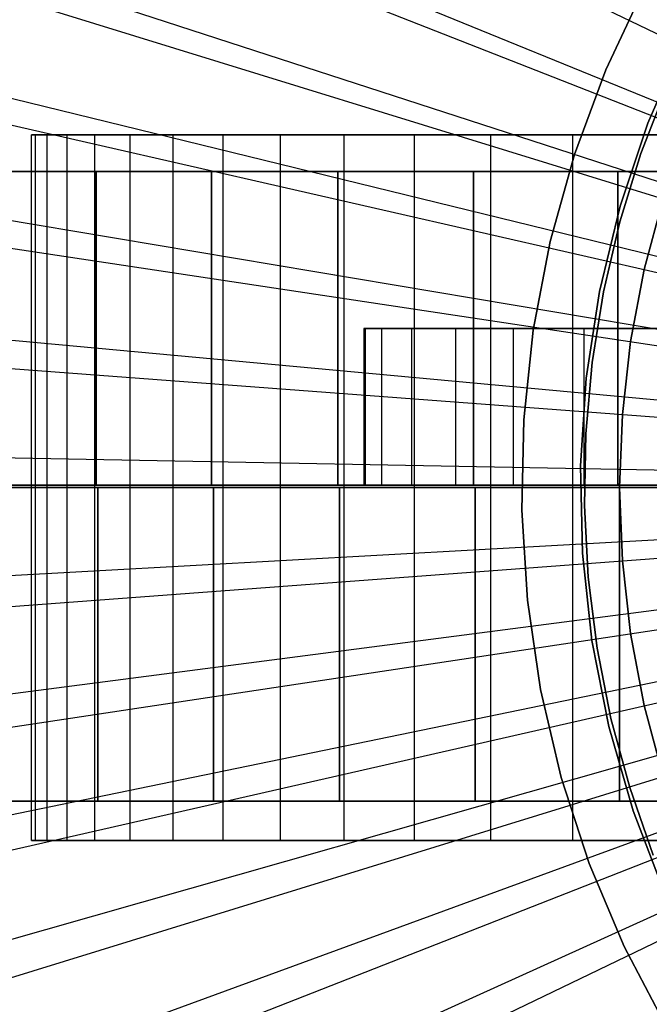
# Model space of a CAD drawing. Extents: x 0.1 to 20.1, y -10 to 10.
# Tile 6 of 127: x 6.1 to 7.7, y -1.3 to 1.2. Entities that reach past the tile are written whole.
import ezdxf

# ---------------------------------------------------------------- set-up
doc = ezdxf.new("R2010")
doc.units = 0
doc.header["$LTSCALE"] = 2.54
doc.layers.get('0').update_dxf_attribs({"linetype": 'CONTINUOUS'})

# ---------------------------------------------------------------- blocks, each defined once
blk = doc.blocks.new('DROPS_COLOR_E_STL')
at = {"color": 0}
for p, q in [((1.1783, 4.2965, 1.7), (9.3266, 0.3724, 14.6161)), ((1.1783, 4.2965, 1.7), (9.3266, 0.3724, 14.6161)), ((9.2669, 0.3406, 14.6961), (0.8436, 3.7841, 1.7)), ((9.2669, 0.3406, 14.6961), (0.8436, 3.7841, 1.7)), ((0.8822, 3.6177, 1.7), (9.301, 0.3136, 14.6161)), ((0.8822, 3.6177, 1.7), (9.301, 0.3136, 14.6161)), ((9.244, 0.2781, 14.6961), (0.5894, 3.0902, 1.7)), ((9.244, 0.2781, 14.6961), (0.5894, 3.0902, 1.7)), ((0.6376, 2.9188, 1.7), (9.2798, 0.253, 14.6161)), ((0.6376, 2.9188, 1.7), (9.2798, 0.253, 14.6161)), ((9.2258, 0.2141, 14.6961), (0.3872, 2.3794, 1.7)), ((9.2258, 0.2141, 14.6961), (0.3872, 2.3794, 1.7)), ((0.4459, 2.2035, 1.7), (9.2632, 0.191, 14.6161)), ((0.4459, 2.2035, 1.7), (9.2632, 0.191, 14.6161)), ((9.2124, 0.149, 14.6961), (0.238, 1.6555, 1.7)), ((9.2124, 0.149, 14.6961), (0.238, 1.6555, 1.7)), ((0.3083, 1.4759, 1.7), (9.2512, 0.1279, 14.6161)), ((0.3083, 1.4759, 1.7), (9.2512, 0.1279, 14.6161)), ((7.6629, 1.2741, 171.7), (7.5649, 1.0657, 171.7)), ((7.5649, 1.0657, 164.1), (7.6629, 1.2741, 164.1)), ((7.6629, 1.2741, 171.7), (7.5649, 1.0657, 171.7)), ((7.5649, 1.0657, 164.1), (7.6629, 1.2741, 164.1)), ((7.672, 0.93, 171.7), (7.761, 1.1353, 171.7)), ((7.761, 1.1353, 164.1), (7.672, 0.93, 164.1)), ((7.761, 1.1353, 164.1), (7.672, 0.93, 164.1)), ((7.672, 0.93, 171.7), (7.761, 1.1353, 171.7)), ((7.5649, 1.0657, 171.7), (7.4846, 0.8498, 171.7)), ((7.4846, 0.8498, 164.1), (7.5649, 1.0657, 164.1)), ((7.5649, 1.0657, 171.7), (7.4846, 0.8498, 171.7)), ((7.4846, 0.8498, 164.1), (7.5649, 1.0657, 164.1)), ((7.5649, 1.0657, 171.7), (7.5649, 1.0657, 164.1)), ((7.5649, 1.0657, 171.7), (7.5649, 1.0657, 164.1)), ((7.7205, 1.0227, 164.4), (7.6543, 0.8523, 164.4)), ((7.6543, 0.8523, 164.3), (7.7205, 1.0227, 164.3)), ((7.7205, 1.0227, 164.4), (7.6543, 0.8523, 164.4)), ((7.6543, 0.8523, 164.3), (7.7205, 1.0227, 164.3)), ((7.6011, 0.7179, 171.7), (7.672, 0.93, 171.7)), ((7.672, 0.93, 164.1), (7.6011, 0.7179, 164.1)), ((7.672, 0.93, 164.1), (7.6011, 0.7179, 164.1)), ((7.6011, 0.7179, 171.7), (7.672, 0.93, 171.7)), ((7.672, 0.93, 164.1), (7.672, 0.93, 171.7)), ((7.672, 0.93, 164.1), (7.672, 0.93, 171.7)), ((9.2038, 0.083, 14.6961), (0.1427, 0.9227, 1.7)), ((9.2038, 0.083, 14.6961), (0.1427, 0.9227, 1.7)), ((6.1, -0.9, 22.4923), (6.1, 0.9, 22.4923)), ((6.1, 0.9, 22.4923), (6.1102, 0.9, 22.2069)), ((6.1102, 0.9, 22.7777), (6.1, 0.9, 22.4923)), ((6.1, -0.9, 22.4923), (6.1, 0.9, 22.4923)), ((6.1, 0.9, 22.4923), (6.1102, 0.9, 22.2069)), ((6.1102, 0.9, 22.7777), (6.1, 0.9, 22.4923)), ((6.1102, -0.9, 22.2069), (6.1102, 0.9, 22.2069)), ((6.1102, 0.9, 22.2069), (6.1407, 0.9, 21.923)), ((6.1102, -0.9, 22.2069), (6.1102, 0.9, 22.2069)), ((6.1102, -0.9, 22.7777), (6.1102, 0.9, 22.7777)), ((6.1407, 0.9, 23.0616), (6.1102, 0.9, 22.7777)), ((6.1102, -0.9, 22.7777), (6.1102, 0.9, 22.7777)), ((6.1102, 0.9, 22.2069), (6.1407, 0.9, 21.923)), ((6.1407, 0.9, 23.0616), (6.1102, 0.9, 22.7777)), ((6.1407, -0.9, 21.923), (6.1407, 0.9, 21.923)), ((6.1407, 0.9, 21.923), (6.1914, 0.9, 21.642)), ((6.1407, -0.9, 21.923), (6.1407, 0.9, 21.923)), ((6.1407, -0.9, 23.0616), (6.1407, 0.9, 23.0616)), ((6.1914, 0.9, 23.3426), (6.1407, 0.9, 23.0616)), ((6.1407, -0.9, 23.0616), (6.1407, 0.9, 23.0616)), ((6.1407, 0.9, 21.923), (6.1914, 0.9, 21.642)), ((6.1914, 0.9, 23.3426), (6.1407, 0.9, 23.0616)), ((6.1914, -0.9, 21.642), (6.1914, 0.9, 21.642)), ((6.1914, 0.9, 21.642), (6.262, 0.9, 21.3654)), ((6.1914, -0.9, 21.642), (6.1914, 0.9, 21.642)), ((6.1914, -0.9, 23.3426), (6.1914, 0.9, 23.3426)), ((6.262, 0.9, 23.6192), (6.1914, 0.9, 23.3426)), ((6.1914, -0.9, 23.3426), (6.1914, 0.9, 23.3426)), ((6.1914, 0.9, 21.642), (6.262, 0.9, 21.3654)), ((6.262, 0.9, 23.6192), (6.1914, 0.9, 23.3426)), ((6.262, -0.9, 21.3654), (6.262, 0.9, 21.3654)), ((6.262, 0.9, 21.3654), (6.3522, 0.9, 21.0944)), ((6.262, -0.9, 21.3654), (6.262, 0.9, 21.3654)), ((6.262, -0.9, 23.6192), (6.262, 0.9, 23.6192)), ((6.3522, 0.9, 23.8902), (6.262, 0.9, 23.6192)), ((6.262, -0.9, 23.6192), (6.262, 0.9, 23.6192)), ((6.262, 0.9, 21.3654), (6.3522, 0.9, 21.0944)), ((6.3522, 0.9, 23.8902), (6.262, 0.9, 23.6192)), ((6.3522, -0.9, 21.0944), (6.3522, 0.9, 21.0944)), ((6.3522, 0.9, 21.0944), (6.4615, 0.9, 20.8306)), ((6.3522, -0.9, 21.0944), (6.3522, 0.9, 21.0944)), ((6.3522, -0.9, 23.8902), (6.3522, 0.9, 23.8902)), ((6.4615, 0.9, 24.154), (6.3522, 0.9, 23.8902)), ((6.3522, -0.9, 23.8902), (6.3522, 0.9, 23.8902)), ((6.3522, 0.9, 21.0944), (6.4615, 0.9, 20.8306)), ((6.4615, 0.9, 24.154), (6.3522, 0.9, 23.8902)), ((6.4615, -0.9, 20.8306), (6.4615, 0.9, 20.8306)), ((6.4615, 0.9, 20.8306), (6.5893, 0.9, 20.5753)), ((6.4615, -0.9, 20.8306), (6.4615, 0.9, 20.8306)), ((6.4615, -0.9, 24.154), (6.4615, 0.9, 24.154)), ((6.5893, 0.9, 24.4093), (6.4615, 0.9, 24.154)), ((6.4615, -0.9, 24.154), (6.4615, 0.9, 24.154)), ((6.4615, 0.9, 20.8306), (6.5893, 0.9, 20.5753)), ((6.5893, 0.9, 24.4093), (6.4615, 0.9, 24.154)), ((6.5893, -0.9, 20.5753), (6.5893, 0.9, 20.5753)), ((6.5893, 0.9, 20.5753), (6.735, 0.9, 20.3297)), ((6.5893, -0.9, 20.5753), (6.5893, 0.9, 20.5753)), ((6.5893, -0.9, 24.4093), (6.5893, 0.9, 24.4093)), ((6.735, 0.9, 24.6549), (6.5893, 0.9, 24.4093)), ((6.5893, -0.9, 24.4093), (6.5893, 0.9, 24.4093)), ((6.5893, 0.9, 20.5753), (6.735, 0.9, 20.3297)), ((6.735, 0.9, 24.6549), (6.5893, 0.9, 24.4093)), ((6.735, -0.9, 20.3297), (6.735, 0.9, 20.3297)), ((6.735, 0.9, 20.3297), (6.8978, 0.9, 20.0952)), ((6.735, -0.9, 20.3297), (6.735, 0.9, 20.3297)), ((6.735, -0.9, 24.6549), (6.735, 0.9, 24.6549)), ((6.8978, 0.9, 24.8894), (6.735, 0.9, 24.6549)), ((6.735, -0.9, 24.6549), (6.735, 0.9, 24.6549)), ((6.735, 0.9, 20.3297), (6.8978, 0.9, 20.0952)), ((6.8978, 0.9, 24.8894), (6.735, 0.9, 24.6549)), ((6.8978, -0.9, 20.0952), (6.8978, 0.9, 20.0952)), ((6.8978, 0.9, 20.0952), (7.077, 0.9, 19.8729)), ((6.8978, -0.9, 20.0952), (6.8978, 0.9, 20.0952)), ((6.8978, -0.9, 24.8894), (6.8978, 0.9, 24.8894)), ((7.077, 0.9, 25.1117), (6.8978, 0.9, 24.8894)), ((6.8978, -0.9, 24.8894), (6.8978, 0.9, 24.8894)), ((6.8978, 0.9, 20.0952), (7.077, 0.9, 19.8729)), ((7.077, 0.9, 25.1117), (6.8978, 0.9, 24.8894)), ((7.077, -0.9, 19.8729), (7.077, 0.9, 19.8729)), ((7.077, 0.9, 19.8729), (7.2716, 0.9, 19.6639)), ((7.077, -0.9, 19.8729), (7.077, 0.9, 19.8729)), ((7.077, -0.9, 25.1117), (7.077, 0.9, 25.1117)), ((7.2716, 0.9, 25.3207), (7.077, 0.9, 25.1117)), ((7.077, -0.9, 25.1117), (7.077, 0.9, 25.1117)), ((7.077, 0.9, 19.8729), (7.2716, 0.9, 19.6639)), ((7.2716, 0.9, 25.3207), (7.077, 0.9, 25.1117)), ((7.2716, -0.9, 19.6639), (7.2716, 0.9, 19.6639)), ((7.2716, 0.9, 19.6639), (7.4806, 0.9, 19.4693)), ((7.2716, -0.9, 19.6639), (7.2716, 0.9, 19.6639)), ((7.2716, -0.9, 25.3207), (7.2716, 0.9, 25.3207)), ((7.4806, 0.9, 25.5153), (7.2716, 0.9, 25.3207)), ((7.2716, -0.9, 25.3207), (7.2716, 0.9, 25.3207)), ((7.2716, 0.9, 19.6639), (7.4806, 0.9, 19.4693)), ((7.4806, 0.9, 25.5153), (7.2716, 0.9, 25.3207)), ((7.4806, -0.9, 19.4693), (7.4806, 0.9, 19.4693)), ((7.4806, 0.9, 19.4693), (7.7029, 0.9, 19.2901)), ((7.4806, -0.9, 19.4693), (7.4806, 0.9, 19.4693)), ((7.4806, -0.9, 25.5153), (7.4806, 0.9, 25.5153)), ((7.7029, 0.9, 25.6945), (7.4806, 0.9, 25.5153)), ((7.4806, -0.9, 25.5153), (7.4806, 0.9, 25.5153)), ((7.4806, 0.9, 19.4693), (7.7029, 0.9, 19.2901)), ((7.7029, 0.9, 25.6945), (7.4806, 0.9, 25.5153)), ((7.4846, 0.8498, 171.7), (7.4227, 0.628, 171.7)), ((7.4227, 0.628, 164.1), (7.4846, 0.8498, 164.1)), ((7.4846, 0.8498, 171.7), (7.4227, 0.628, 171.7)), ((7.4227, 0.628, 164.1), (7.4846, 0.8498, 164.1)), ((7.4846, 0.8498, 171.7), (7.4846, 0.8498, 164.1)), ((7.4846, 0.8498, 171.7), (7.4846, 0.8498, 164.1)), ((7.6543, 0.8523, 164.4), (7.6002, 0.6777, 164.4)), ((7.6002, 0.6777, 164.3), (7.6543, 0.8523, 164.3)), ((7.6543, 0.8523, 164.4), (7.6002, 0.6777, 164.4)), ((7.6002, 0.6777, 164.3), (7.6543, 0.8523, 164.3)), ((7.6543, 0.8523, 164.4), (7.6543, 0.8523, 164.3)), ((7.6543, 0.8523, 164.4), (7.6543, 0.8523, 164.3)), ((5.9994, 0.8062, 31.7009), (6.265, 0.8062, 31.3548)), ((6.265, 0.8062, 47.7827), (5.9994, 0.8062, 47.4367)), ((5.9994, 0.8062, 31.7009), (6.265, 0.8062, 31.3548)), ((6.265, 0.8062, 47.7827), (5.9994, 0.8062, 47.4367)), ((6.265, 0.0062, 31.3548), (6.265, 0.8062, 31.3548)), ((6.265, 0.8062, 31.3548), (6.5597, 0.8062, 31.0332)), ((6.265, 0.0062, 31.3548), (6.265, 0.8062, 31.3548)), ((6.5597, 0.8062, 48.1043), (6.265, 0.8062, 47.7827)), ((6.265, 0.8062, 47.7827), (6.265, 0.0062, 47.7827)), ((6.265, 0.8062, 47.7827), (6.265, 0.0062, 47.7827)), ((6.265, 0.8062, 31.3548), (6.5597, 0.8062, 31.0332)), ((6.5597, 0.8062, 48.1043), (6.265, 0.8062, 47.7827)), ((6.5597, 0.0062, 31.0332), (6.5597, 0.8062, 31.0332)), ((6.5597, 0.8062, 31.0332), (6.8813, 0.8062, 30.7386)), ((6.5597, 0.0062, 31.0332), (6.5597, 0.8062, 31.0332)), ((6.8813, 0.8062, 48.399), (6.5597, 0.8062, 48.1043)), ((6.5597, 0.8062, 48.1043), (6.5597, 0.0062, 48.1043)), ((6.5597, 0.8062, 48.1043), (6.5597, 0.0062, 48.1043)), ((6.5597, 0.8062, 31.0332), (6.8813, 0.8062, 30.7386)), ((6.8813, 0.8062, 48.399), (6.5597, 0.8062, 48.1043)), ((6.8813, 0.0062, 30.7386), (6.8813, 0.8062, 30.7386)), ((6.8813, 0.8062, 30.7386), (7.2273, 0.8062, 30.473)), ((6.8813, 0.0062, 30.7386), (6.8813, 0.8062, 30.7386)), ((7.2273, 0.8062, 48.6645), (6.8813, 0.8062, 48.399)), ((6.8813, 0.8062, 48.399), (6.8813, 0.0062, 48.399)), ((6.8813, 0.8062, 48.399), (6.8813, 0.0062, 48.399)), ((6.8813, 0.8062, 30.7386), (7.2273, 0.8062, 30.473)), ((7.2273, 0.8062, 48.6645), (6.8813, 0.8062, 48.399)), ((7.2273, 0.0062, 30.473), (7.2273, 0.8062, 30.473)), ((7.2273, 0.8062, 30.473), (7.5952, 0.8062, 30.2387)), ((7.2273, 0.0062, 30.473), (7.2273, 0.8062, 30.473)), ((7.5952, 0.8062, 48.8989), (7.2273, 0.8062, 48.6645)), ((7.2273, 0.8062, 48.6645), (7.2273, 0.0062, 48.6645)), ((7.2273, 0.8062, 48.6645), (7.2273, 0.0062, 48.6645)), ((7.2273, 0.8062, 30.473), (7.5952, 0.8062, 30.2387)), ((7.5952, 0.8062, 48.8989), (7.2273, 0.8062, 48.6645)), ((7.5952, 0.0062, 30.2387), (7.5952, 0.8062, 30.2387)), ((7.5952, 0.8062, 30.2387), (7.9821, 0.8062, 30.0372)), ((7.5952, 0.0062, 30.2387), (7.5952, 0.8062, 30.2387)), ((7.9821, 0.8062, 49.1003), (7.5952, 0.8062, 48.8989)), ((7.5952, 0.8062, 48.8989), (7.5952, 0.0062, 48.8989)), ((7.5952, 0.8062, 48.8989), (7.5952, 0.0062, 48.8989)), ((7.5952, 0.8062, 30.2387), (7.9821, 0.8062, 30.0372)), ((7.9821, 0.8062, 49.1003), (7.5952, 0.8062, 48.8989)), ((0.2254, 0.74, 1.7), (9.244, 0.0641, 14.6161)), ((0.2254, 0.74, 1.7), (9.244, 0.0641, 14.6161)), ((7.7111, 0.7369, 6.6383), (7.6627, 0.5563, 6.6383)), ((7.6627, 0.5563, 6.7413), (7.7111, 0.7369, 6.7413)), ((7.7111, 0.7369, 6.6383), (7.6627, 0.5563, 6.6383)), ((7.6627, 0.5563, 6.7413), (7.7111, 0.7369, 6.7413)), ((7.5486, 0.5004, 171.7), (7.6011, 0.7179, 171.7)), ((7.6011, 0.7179, 164.1), (7.5486, 0.5004, 164.1)), ((7.6011, 0.7179, 164.1), (7.5486, 0.5004, 164.1)), ((7.5486, 0.5004, 171.7), (7.6011, 0.7179, 171.7)), ((7.6011, 0.7179, 164.1), (7.6011, 0.7179, 171.7)), ((7.6011, 0.7179, 164.1), (7.6011, 0.7179, 171.7)), ((7.6002, 0.6777, 164.4), (7.5587, 0.4997, 164.4)), ((7.5587, 0.4997, 164.3), (7.6002, 0.6777, 164.3)), ((7.6002, 0.6777, 164.4), (7.5587, 0.4997, 164.4)), ((7.5587, 0.4997, 164.3), (7.6002, 0.6777, 164.3)), ((7.6002, 0.6777, 164.4), (7.6002, 0.6777, 164.3)), ((7.6002, 0.6777, 164.4), (7.6002, 0.6777, 164.3)), ((7.4227, 0.628, 171.7), (7.3795, 0.4017, 171.7)), ((7.3795, 0.4017, 164.1), (7.4227, 0.628, 164.1)), ((7.4227, 0.628, 171.7), (7.3795, 0.4017, 171.7)), ((7.3795, 0.4017, 164.1), (7.4227, 0.628, 164.1)), ((7.4227, 0.628, 171.7), (7.4227, 0.628, 164.1)), ((7.4227, 0.628, 171.7), (7.4227, 0.628, 164.1)), ((7.6627, 0.5563, 6.6383), (7.6279, 0.3726, 6.6383)), ((7.6279, 0.3726, 6.7413), (7.6627, 0.5563, 6.7413)), ((7.6627, 0.5563, 6.6383), (7.6279, 0.3726, 6.6383)), ((7.6279, 0.3726, 6.7413), (7.6627, 0.5563, 6.7413)), ((7.6627, 0.5563, 6.6383), (7.6627, 0.5563, 6.7413)), ((7.6627, 0.5563, 6.6383), (7.6627, 0.5563, 6.7413)), ((7.515, 0.2792, 171.7), (7.5486, 0.5004, 171.7)), ((7.5486, 0.5004, 164.1), (7.515, 0.2792, 164.1)), ((7.5486, 0.5004, 164.1), (7.515, 0.2792, 164.1)), ((7.515, 0.2792, 171.7), (7.5486, 0.5004, 171.7)), ((7.5587, 0.4997, 164.4), (7.5297, 0.3192, 164.4)), ((7.5297, 0.3192, 164.3), (7.5587, 0.4997, 164.3)), ((7.5587, 0.4997, 164.4), (7.5297, 0.3192, 164.4)), ((7.5297, 0.3192, 164.3), (7.5587, 0.4997, 164.3)), ((7.5486, 0.5004, 164.1), (7.5486, 0.5004, 171.7)), ((7.5486, 0.5004, 164.1), (7.5486, 0.5004, 171.7)), ((7.5587, 0.4997, 164.4), (7.5587, 0.4997, 164.3)), ((7.5587, 0.4997, 164.4), (7.5587, 0.4997, 164.3)), ((6.9522, 0.4062, 43.5556), (6.9474, 0.4062, 43.1388)), ((6.9474, 0.4062, 43.1388), (6.9474, 0.4062, 35.9988)), ((6.9474, 0.4062, 35.9988), (6.9522, 0.4062, 35.582)), ((6.9474, 0.4062, 35.9988), (6.9474, 0.0062, 35.9988)), ((6.9474, 0.4062, 35.9988), (6.9522, 0.4062, 35.582)), ((6.9474, 0.4062, 43.1388), (6.9474, 0.4062, 35.9988)), ((6.9474, 0.4062, 43.1388), (6.9474, 0.0062, 43.1388)), ((6.9474, 0.4062, 35.9988), (6.9474, 0.0062, 35.9988)), ((6.9474, 0.4062, 43.1388), (6.9474, 0.0062, 43.1388)), ((6.9522, 0.4062, 43.5556), (6.9474, 0.4062, 43.1388)), ((6.9522, 0.4062, 35.582), (6.9933, 0.4062, 35.1671)), ((6.9933, 0.4062, 43.9704), (6.9522, 0.4062, 43.5556)), ((6.9522, 0.0062, 35.582), (6.9522, 0.4062, 35.582)), ((6.9522, 0.0062, 35.582), (6.9522, 0.4062, 35.582)), ((6.9522, 0.4062, 35.582), (6.9933, 0.4062, 35.1671)), ((6.9522, 0.0062, 43.5556), (6.9522, 0.4062, 43.5556)), ((6.9933, 0.4062, 43.9704), (6.9522, 0.4062, 43.5556)), ((6.9522, 0.0062, 43.5556), (6.9522, 0.4062, 43.5556)), ((6.9933, 0.4062, 35.1671), (7.0703, 0.4062, 34.7575)), ((7.0703, 0.4062, 44.3801), (6.9933, 0.4062, 43.9704)), ((6.9933, 0.0062, 35.1671), (6.9933, 0.4062, 35.1671)), ((6.9933, 0.0062, 35.1671), (6.9933, 0.4062, 35.1671)), ((6.9933, 0.4062, 35.1671), (7.0703, 0.4062, 34.7575)), ((6.9933, 0.0062, 43.9704), (6.9933, 0.4062, 43.9704)), ((7.0703, 0.4062, 44.3801), (6.9933, 0.4062, 43.9704)), ((6.9933, 0.0062, 43.9704), (6.9933, 0.4062, 43.9704)), ((7.0703, 0.4062, 34.7575), (7.1827, 0.4062, 34.3561)), ((7.1827, 0.4062, 44.7815), (7.0703, 0.4062, 44.3801)), ((7.0703, 0.0062, 34.7575), (7.0703, 0.4062, 34.7575)), ((7.0703, 0.0062, 34.7575), (7.0703, 0.4062, 34.7575)), ((7.0703, 0.4062, 34.7575), (7.1827, 0.4062, 34.3561)), ((7.0703, 0.0062, 44.3801), (7.0703, 0.4062, 44.3801)), ((7.1827, 0.4062, 44.7815), (7.0703, 0.4062, 44.3801)), ((7.0703, 0.0062, 44.3801), (7.0703, 0.4062, 44.3801)), ((7.1827, 0.4062, 34.3561), (7.3296, 0.4062, 33.966)), ((7.3296, 0.4062, 45.1716), (7.1827, 0.4062, 44.7815)), ((7.1827, 0.0062, 34.3561), (7.1827, 0.4062, 34.3561)), ((7.1827, 0.0062, 34.3561), (7.1827, 0.4062, 34.3561)), ((7.1827, 0.4062, 34.3561), (7.3296, 0.4062, 33.966)), ((7.1827, 0.0062, 44.7815), (7.1827, 0.4062, 44.7815)), ((7.3296, 0.4062, 45.1716), (7.1827, 0.4062, 44.7815)), ((7.1827, 0.0062, 44.7815), (7.1827, 0.4062, 44.7815)), ((7.3296, 0.4062, 33.966), (7.5099, 0.4062, 33.5902)), ((7.5099, 0.4062, 45.5474), (7.3296, 0.4062, 45.1716)), ((7.3296, 0.0062, 33.966), (7.3296, 0.4062, 33.966)), ((7.3296, 0.0062, 33.966), (7.3296, 0.4062, 33.966)), ((7.3296, 0.4062, 33.966), (7.5099, 0.4062, 33.5902)), ((7.3296, 0.0062, 45.1716), (7.3296, 0.4062, 45.1716)), ((7.5099, 0.4062, 45.5474), (7.3296, 0.4062, 45.1716)), ((7.3296, 0.0062, 45.1716), (7.3296, 0.4062, 45.1716)), ((7.5099, 0.4062, 33.5902), (7.7223, 0.4062, 33.2315)), ((7.7223, 0.4062, 45.9061), (7.5099, 0.4062, 45.5474)), ((7.5099, 0.0062, 33.5902), (7.5099, 0.4062, 33.5902)), ((7.5099, 0.0062, 33.5902), (7.5099, 0.4062, 33.5902)), ((7.5099, 0.4062, 33.5902), (7.7223, 0.4062, 33.2315)), ((7.5099, 0.0062, 45.5474), (7.5099, 0.4062, 45.5474)), ((7.7223, 0.4062, 45.9061), (7.5099, 0.4062, 45.5474)), ((7.5099, 0.0062, 45.5474), (7.5099, 0.4062, 45.5474)), ((7.3795, 0.4017, 171.7), (7.3554, 0.1727, 171.7)), ((7.3554, 0.1727, 164.1), (7.3795, 0.4017, 164.1)), ((7.3795, 0.4017, 171.7), (7.3554, 0.1727, 171.7)), ((7.3554, 0.1727, 164.1), (7.3795, 0.4017, 164.1)), ((7.3795, 0.4017, 171.7), (7.3795, 0.4017, 164.1)), ((7.3795, 0.4017, 171.7), (7.3795, 0.4017, 164.1)), ((7.6279, 0.3726, 6.6383), (7.607, 0.1868, 6.6383)), ((7.607, 0.1868, 6.7413), (7.6279, 0.3726, 6.7413)), ((7.6279, 0.3726, 6.6383), (7.607, 0.1868, 6.6383)), ((7.607, 0.1868, 6.7413), (7.6279, 0.3726, 6.7413)), ((7.6279, 0.3726, 6.6383), (7.6279, 0.3726, 6.7413)), ((7.6279, 0.3726, 6.6383), (7.6279, 0.3726, 6.7413)), ((7.5297, 0.3192, 164.4), (7.5136, 0.1371, 164.4)), ((7.5136, 0.1371, 164.3), (7.5297, 0.3192, 164.3)), ((7.5297, 0.3192, 164.4), (7.5136, 0.1371, 164.4)), ((7.5136, 0.1371, 164.3), (7.5297, 0.3192, 164.3)), ((7.5297, 0.3192, 164.4), (7.5297, 0.3192, 164.3)), ((7.5297, 0.3192, 164.4), (7.5297, 0.3192, 164.3)), ((7.5006, 0.0559, 171.7), (7.515, 0.2792, 171.7)), ((7.515, 0.2792, 164.1), (7.5006, 0.0559, 164.1)), ((7.515, 0.2792, 164.1), (7.5006, 0.0559, 164.1)), ((7.5006, 0.0559, 171.7), (7.515, 0.2792, 171.7)), ((7.515, 0.2792, 164.1), (7.515, 0.2792, 171.7)), ((7.515, 0.2792, 164.1), (7.515, 0.2792, 171.7)), ((9.2002, 0.0166, 14.6961), (0.1017, 0.1848, 1.7)), ((9.2002, 0.0166, 14.6961), (0.1017, 0.1848, 1.7)), ((7.607, 0.1868, 6.6383), (7.6, 0, 6.6383)), ((7.6, 0, 6.7413), (7.607, 0.1868, 6.7413)), ((7.607, 0.1868, 6.6383), (7.6, 0, 6.6383)), ((7.6, 0, 6.7413), (7.607, 0.1868, 6.7413)), ((7.607, 0.1868, 6.6383), (7.607, 0.1868, 6.7413)), ((7.607, 0.1868, 6.6383), (7.607, 0.1868, 6.7413)), ((7.3554, 0.1727, 171.7), (7.3506, -0.0576, 171.7)), ((7.3506, -0.0576, 164.1), (7.3554, 0.1727, 164.1)), ((7.3554, 0.1727, 171.7), (7.3506, -0.0576, 171.7)), ((7.3506, -0.0576, 164.1), (7.3554, 0.1727, 164.1)), ((7.3554, 0.1727, 171.7), (7.3554, 0.1727, 164.1)), ((7.3554, 0.1727, 171.7), (7.3554, 0.1727, 164.1)), ((7.5136, 0.1371, 164.4), (7.5104, -0.0457, 164.4)), ((7.5104, -0.0457, 164.3), (7.5136, 0.1371, 164.3)), ((7.5136, 0.1371, 164.4), (7.5104, -0.0457, 164.4)), ((7.5104, -0.0457, 164.3), (7.5136, 0.1371, 164.3)), ((7.5136, 0.1371, 164.4), (7.5136, 0.1371, 164.3)), ((7.5136, 0.1371, 164.4), (7.5136, 0.1371, 164.3)), ((7.5054, -0.1677, 171.7), (7.5006, 0.0559, 171.7)), ((7.5006, 0.0559, 164.1), (7.5054, -0.1677, 164.1)), ((7.5006, 0.0559, 164.1), (7.5054, -0.1677, 164.1)), ((7.5006, 0.0559, 164.1), (7.5006, 0.0559, 171.7)), ((7.5054, -0.1677, 171.7), (7.5006, 0.0559, 171.7)), ((7.5006, 0.0559, 164.1), (7.5006, 0.0559, 171.7)), ((6.265, 0.0062, 47.7827), (5.9994, 0.0062, 47.4367)), ((5.9994, 0.0062, 31.7009), (6.265, 0.0062, 31.3548)), ((5.9994, 0.0062, 31.7009), (6.265, 0.0062, 31.3548)), ((6.265, 0.0062, 47.7827), (5.9994, 0.0062, 47.4367)), ((6.2698, 0, 31.3542), (6.0042, 0, 31.7002)), ((6.0042, 0, 47.436), (6.2698, 0, 47.782)), ((6.2698, 0, 31.3542), (6.0042, 0, 31.7002)), ((6.0042, 0, 47.436), (6.2698, 0, 47.782)), ((6.5597, 0.0062, 48.1043), (6.265, 0.0062, 47.7827)), ((6.265, 0.0062, 31.3548), (6.5597, 0.0062, 31.0332)), ((6.265, 0.0062, 31.3548), (6.5597, 0.0062, 31.0332)), ((6.5597, 0.0062, 48.1043), (6.265, 0.0062, 47.7827)), ((6.5645, 0, 31.0326), (6.2698, 0, 31.3542)), ((6.2698, 0, 47.782), (6.5645, 0, 48.1036)), ((6.2698, -0.8, 31.3542), (6.2698, 0, 31.3542)), ((6.5645, 0, 31.0326), (6.2698, 0, 31.3542)), ((6.2698, -0.8, 31.3542), (6.2698, 0, 31.3542)), ((6.2698, 0, 47.782), (6.5645, 0, 48.1036)), ((6.2698, 0, 47.782), (6.2698, -0.8, 47.782)), ((6.2698, 0, 47.782), (6.2698, -0.8, 47.782)), ((6.8813, 0.0062, 48.399), (6.5597, 0.0062, 48.1043)), ((6.5597, 0.0062, 31.0332), (6.8813, 0.0062, 30.7386)), ((6.5597, 0.0062, 31.0332), (6.8813, 0.0062, 30.7386)), ((6.8813, 0.0062, 48.399), (6.5597, 0.0062, 48.1043)), ((6.8861, 0, 30.7379), (6.5645, 0, 31.0326)), ((6.5645, 0, 48.1036), (6.8861, 0, 48.3983)), ((6.5645, -0.8, 31.0326), (6.5645, 0, 31.0326)), ((6.8861, 0, 30.7379), (6.5645, 0, 31.0326)), ((6.5645, -0.8, 31.0326), (6.5645, 0, 31.0326)), ((6.5645, 0, 48.1036), (6.8861, 0, 48.3983)), ((6.5645, 0, 48.1036), (6.5645, -0.8, 48.1036)), ((6.5645, 0, 48.1036), (6.5645, -0.8, 48.1036)), ((7.2273, 0.0062, 48.6645), (6.8813, 0.0062, 48.399)), ((6.8813, 0.0062, 30.7386), (7.2273, 0.0062, 30.473)), ((6.8813, 0.0062, 30.7386), (7.2273, 0.0062, 30.473)), ((7.2273, 0.0062, 48.6645), (6.8813, 0.0062, 48.399)), ((7.2321, 0, 30.4723), (6.8861, 0, 30.7379)), ((6.8861, 0, 48.3983), (7.2321, 0, 48.6639)), ((6.8861, -0.8, 30.7379), (6.8861, 0, 30.7379)), ((7.2321, 0, 30.4723), (6.8861, 0, 30.7379)), ((6.8861, -0.8, 30.7379), (6.8861, 0, 30.7379)), ((6.8861, 0, 48.3983), (7.2321, 0, 48.6639)), ((6.8861, 0, 48.3983), (6.8861, -0.8, 48.3983)), ((6.8861, 0, 48.3983), (6.8861, -0.8, 48.3983)), ((6.9522, 0.0062, 35.582), (6.9474, 0.0062, 35.9988)), ((6.9474, 0.0062, 35.9988), (6.9474, 0.0062, 43.1388)), ((6.9474, 0.0062, 43.1388), (6.9522, 0.0062, 43.5556)), ((6.9522, 0.0062, 35.582), (6.9474, 0.0062, 35.9988)), ((6.9474, 0.0062, 35.9988), (6.9474, 0.0062, 43.1388)), ((6.9474, 0.0062, 43.1388), (6.9522, 0.0062, 43.5556)), ((6.9933, 0.0062, 35.1671), (6.9522, 0.0062, 35.582)), ((6.9522, 0.0062, 43.5556), (6.9933, 0.0062, 43.9704)), ((6.9933, 0.0062, 35.1671), (6.9522, 0.0062, 35.582)), ((6.9522, 0.0062, 43.5556), (6.9933, 0.0062, 43.9704)), ((7.0703, 0.0062, 34.7575), (6.9933, 0.0062, 35.1671)), ((6.9933, 0.0062, 43.9704), (7.0703, 0.0062, 44.3801)), ((7.0703, 0.0062, 34.7575), (6.9933, 0.0062, 35.1671)), ((6.9933, 0.0062, 43.9704), (7.0703, 0.0062, 44.3801)), ((7.1827, 0.0062, 34.3561), (7.0703, 0.0062, 34.7575)), ((7.0703, 0.0062, 44.3801), (7.1827, 0.0062, 44.7815)), ((7.1827, 0.0062, 34.3561), (7.0703, 0.0062, 34.7575)), ((7.0703, 0.0062, 44.3801), (7.1827, 0.0062, 44.7815)), ((7.3296, 0.0062, 33.966), (7.1827, 0.0062, 34.3561)), ((7.1827, 0.0062, 44.7815), (7.3296, 0.0062, 45.1716)), ((7.3296, 0.0062, 33.966), (7.1827, 0.0062, 34.3561)), ((7.1827, 0.0062, 44.7815), (7.3296, 0.0062, 45.1716)), ((7.5952, 0.0062, 48.8989), (7.2273, 0.0062, 48.6645)), ((7.2273, 0.0062, 30.473), (7.5952, 0.0062, 30.2387)), ((7.2273, 0.0062, 30.473), (7.5952, 0.0062, 30.2387)), ((7.5952, 0.0062, 48.8989), (7.2273, 0.0062, 48.6645)), ((7.6, 0, 30.238), (7.2321, 0, 30.4723)), ((7.2321, 0, 48.6639), (7.6, 0, 48.8982)), ((7.2321, -0.8, 30.4723), (7.2321, 0, 30.4723)), ((7.6, 0, 30.238), (7.2321, 0, 30.4723)), ((7.2321, -0.8, 30.4723), (7.2321, 0, 30.4723)), ((7.2321, 0, 48.6639), (7.6, 0, 48.8982)), ((7.2321, 0, 48.6639), (7.2321, -0.8, 48.6639)), ((7.2321, 0, 48.6639), (7.2321, -0.8, 48.6639)), ((7.5099, 0.0062, 33.5902), (7.3296, 0.0062, 33.966)), ((7.3296, 0.0062, 45.1716), (7.5099, 0.0062, 45.5474)), ((7.5099, 0.0062, 33.5902), (7.3296, 0.0062, 33.966)), ((7.3296, 0.0062, 45.1716), (7.5099, 0.0062, 45.5474)), ((7.7223, 0.0062, 33.2315), (7.5099, 0.0062, 33.5902)), ((7.5099, 0.0062, 45.5474), (7.7223, 0.0062, 45.9061)), ((7.7223, 0.0062, 33.2315), (7.5099, 0.0062, 33.5902)), ((7.5099, 0.0062, 45.5474), (7.7223, 0.0062, 45.9061)), ((7.9821, 0.0062, 49.1003), (7.5952, 0.0062, 48.8989)), ((7.5952, 0.0062, 30.2387), (7.9821, 0.0062, 30.0372)), ((7.5952, 0.0062, 30.2387), (7.9821, 0.0062, 30.0372)), ((7.9821, 0.0062, 49.1003), (7.5952, 0.0062, 48.8989)), ((7.9869, 0, 30.0366), (7.6, 0, 30.238)), ((7.6, 0, 48.8982), (7.9869, 0, 49.0996)), ((7.6, -0.8, 30.238), (7.6, 0, 30.238)), ((7.9869, 0, 30.0366), (7.6, 0, 30.238)), ((7.6, -0.8, 30.238), (7.6, 0, 30.238)), ((7.6, 0, 48.8982), (7.9869, 0, 49.0996)), ((7.6, 0, 48.8982), (7.6, -0.8, 48.8982)), ((7.6, 0, 48.8982), (7.6, -0.8, 48.8982)), ((7.607, -0.1868, 6.7413), (7.6, 0, 6.7413)), ((7.6, 0, 6.6383), (7.6, 0, 6.7413)), ((7.6, 0, 6.6383), (7.607, -0.1868, 6.6383)), ((7.6, 0, 6.6383), (7.6, 0, 6.7413)), ((7.6, 0, 6.6383), (7.607, -0.1868, 6.6383)), ((7.607, -0.1868, 6.7413), (7.6, 0, 6.7413)), ((0.1977, 0, 1.7), (9.2416, 0, 14.6161)), ((0.1977, 0, 1.7), (9.2416, 0, 14.6161)), ((9.2014, -0.0499, 14.6961), (0.1154, -0.5541, 1.7)), ((9.2014, -0.0499, 14.6961), (0.1154, -0.5541, 1.7)), ((7.5104, -0.0457, 164.4), (7.5201, -0.2283, 164.4)), ((7.5201, -0.2283, 164.3), (7.5104, -0.0457, 164.3)), ((7.5104, -0.0457, 164.4), (7.5201, -0.2283, 164.4)), ((7.5104, -0.0457, 164.4), (7.5104, -0.0457, 164.3)), ((7.5201, -0.2283, 164.3), (7.5104, -0.0457, 164.3)), ((7.5104, -0.0457, 164.4), (7.5104, -0.0457, 164.3)), ((0.2254, -0.74, 1.7), (9.244, -0.0641, 14.6161)), ((0.2254, -0.74, 1.7), (9.244, -0.0641, 14.6161)), ((7.3506, -0.0576, 171.7), (7.3651, -0.2875, 171.7)), ((7.3651, -0.2875, 164.1), (7.3506, -0.0576, 164.1)), ((7.3506, -0.0576, 171.7), (7.3651, -0.2875, 171.7)), ((7.3506, -0.0576, 171.7), (7.3506, -0.0576, 164.1)), ((7.3651, -0.2875, 164.1), (7.3506, -0.0576, 164.1)), ((7.3506, -0.0576, 171.7), (7.3506, -0.0576, 164.1)), ((9.2075, -0.1161, 14.6961), (0.1836, -1.29, 1.7)), ((9.2075, -0.1161, 14.6961), (0.1836, -1.29, 1.7)), ((0.3083, -1.4759, 1.7), (9.2512, -0.1279, 14.6161)), ((0.3083, -1.4759, 1.7), (9.2512, -0.1279, 14.6161)), ((7.5294, -0.3901, 171.7), (7.5054, -0.1677, 171.7)), ((7.5054, -0.1677, 164.1), (7.5294, -0.3901, 164.1)), ((7.5054, -0.1677, 164.1), (7.5294, -0.3901, 164.1)), ((7.5054, -0.1677, 164.1), (7.5054, -0.1677, 171.7)), ((7.5294, -0.3901, 171.7), (7.5054, -0.1677, 171.7)), ((7.5054, -0.1677, 164.1), (7.5054, -0.1677, 171.7)), ((9.2185, -0.1817, 14.6961), (0.3059, -2.0188, 1.7)), ((9.2185, -0.1817, 14.6961), (0.3059, -2.0188, 1.7)), ((0.4459, -2.2035, 1.7), (9.2632, -0.191, 14.6161)), ((0.4459, -2.2035, 1.7), (9.2632, -0.191, 14.6161)), ((7.607, -0.1868, 6.6383), (7.607, -0.1868, 6.7413)), ((7.607, -0.1868, 6.6383), (7.6279, -0.3726, 6.6383)), ((7.6279, -0.3726, 6.7413), (7.607, -0.1868, 6.7413)), ((7.607, -0.1868, 6.6383), (7.607, -0.1868, 6.7413)), ((7.607, -0.1868, 6.6383), (7.6279, -0.3726, 6.6383)), ((7.6279, -0.3726, 6.7413), (7.607, -0.1868, 6.7413)), ((9.2344, -0.2463, 14.6961), (0.4817, -2.7366, 1.7)), ((9.2344, -0.2463, 14.6961), (0.4817, -2.7366, 1.7)), ((7.5201, -0.2283, 164.4), (7.5426, -0.4097, 164.4)), ((7.5426, -0.4097, 164.3), (7.5201, -0.2283, 164.3)), ((7.5201, -0.2283, 164.4), (7.5426, -0.4097, 164.4)), ((7.5201, -0.2283, 164.4), (7.5201, -0.2283, 164.3)), ((7.5426, -0.4097, 164.3), (7.5201, -0.2283, 164.3)), ((7.5201, -0.2283, 164.4), (7.5201, -0.2283, 164.3)), ((0.6376, -2.9188, 1.7), (9.2798, -0.253, 14.6161)), ((0.6376, -2.9188, 1.7), (9.2798, -0.253, 14.6161)), ((7.3651, -0.2875, 171.7), (7.3987, -0.5153, 171.7)), ((7.3987, -0.5153, 164.1), (7.3651, -0.2875, 164.1)), ((7.3651, -0.2875, 171.7), (7.3987, -0.5153, 171.7)), ((7.3651, -0.2875, 171.7), (7.3651, -0.2875, 164.1)), ((7.3987, -0.5153, 164.1), (7.3651, -0.2875, 164.1)), ((7.3651, -0.2875, 171.7), (7.3651, -0.2875, 164.1)), ((9.2549, -0.3096, 14.6961), (0.7101, -3.4395, 1.7)), ((9.2549, -0.3096, 14.6961), (0.7101, -3.4395, 1.7)), ((0.8822, -3.6177, 1.7), (9.301, -0.3136, 14.6161)), ((0.8822, -3.6177, 1.7), (9.301, -0.3136, 14.6161)), ((9.2801, -0.3711, 14.6961), (0.9898, -4.1236, 1.7)), ((9.2801, -0.3711, 14.6961), (0.9898, -4.1236, 1.7)), ((1.1783, -4.2965, 1.7), (9.3266, -0.3724, 14.6161)), ((1.1783, -4.2965, 1.7), (9.3266, -0.3724, 14.6161)), ((7.6279, -0.3726, 6.6383), (7.6279, -0.3726, 6.7413)), ((7.6279, -0.3726, 6.6383), (7.6627, -0.5563, 6.6383)), ((7.6627, -0.5563, 6.7413), (7.6279, -0.3726, 6.7413)), ((7.6279, -0.3726, 6.6383), (7.6279, -0.3726, 6.7413)), ((7.6279, -0.3726, 6.6383), (7.6627, -0.5563, 6.6383)), ((7.6627, -0.5563, 6.7413), (7.6279, -0.3726, 6.7413)), ((7.5725, -0.6097, 171.7), (7.5294, -0.3901, 171.7)), ((7.5294, -0.3901, 164.1), (7.5725, -0.6097, 164.1)), ((7.5294, -0.3901, 164.1), (7.5725, -0.6097, 164.1)), ((7.5294, -0.3901, 164.1), (7.5294, -0.3901, 171.7)), ((7.5725, -0.6097, 171.7), (7.5294, -0.3901, 171.7)), ((7.5294, -0.3901, 164.1), (7.5294, -0.3901, 171.7)), ((7.5426, -0.4097, 164.4), (7.5779, -0.5891, 164.4)), ((7.5779, -0.5891, 164.3), (7.5426, -0.4097, 164.3)), ((7.5426, -0.4097, 164.4), (7.5779, -0.5891, 164.4)), ((7.5426, -0.4097, 164.4), (7.5426, -0.4097, 164.3)), ((7.5779, -0.5891, 164.3), (7.5426, -0.4097, 164.3)), ((7.5426, -0.4097, 164.4), (7.5426, -0.4097, 164.3)), ((7.3987, -0.5153, 171.7), (7.4513, -0.7395, 171.7)), ((7.4513, -0.7395, 164.1), (7.3987, -0.5153, 164.1)), ((7.3987, -0.5153, 171.7), (7.4513, -0.7395, 171.7)), ((7.3987, -0.5153, 171.7), (7.3987, -0.5153, 164.1)), ((7.4513, -0.7395, 164.1), (7.3987, -0.5153, 164.1)), ((7.3987, -0.5153, 171.7), (7.3987, -0.5153, 164.1)), ((7.6627, -0.5563, 6.6383), (7.6627, -0.5563, 6.7413)), ((7.6627, -0.5563, 6.6383), (7.7111, -0.7369, 6.6383)), ((7.7111, -0.7369, 6.7413), (7.6627, -0.5563, 6.7413)), ((7.6627, -0.5563, 6.6383), (7.6627, -0.5563, 6.7413)), ((7.6627, -0.5563, 6.6383), (7.7111, -0.7369, 6.6383)), ((7.7111, -0.7369, 6.7413), (7.6627, -0.5563, 6.7413)), ((7.5779, -0.5891, 164.4), (7.6257, -0.7655, 164.4)), ((7.6257, -0.7655, 164.3), (7.5779, -0.5891, 164.3)), ((7.5779, -0.5891, 164.4), (7.6257, -0.7655, 164.4)), ((7.5779, -0.5891, 164.4), (7.5779, -0.5891, 164.3)), ((7.6257, -0.7655, 164.3), (7.5779, -0.5891, 164.3)), ((7.5779, -0.5891, 164.4), (7.5779, -0.5891, 164.3)), ((7.6343, -0.8247, 171.7), (7.5725, -0.6097, 171.7)), ((7.5725, -0.6097, 164.1), (7.6343, -0.8247, 164.1)), ((7.5725, -0.6097, 164.1), (7.6343, -0.8247, 164.1)), ((7.5725, -0.6097, 164.1), (7.5725, -0.6097, 171.7)), ((7.6343, -0.8247, 171.7), (7.5725, -0.6097, 171.7)), ((7.5725, -0.6097, 164.1), (7.5725, -0.6097, 171.7)), ((7.4513, -0.7395, 171.7), (7.5225, -0.9586, 171.7)), ((7.5225, -0.9586, 164.1), (7.4513, -0.7395, 164.1)), ((7.4513, -0.7395, 171.7), (7.5225, -0.9586, 171.7)), ((7.4513, -0.7395, 171.7), (7.4513, -0.7395, 164.1)), ((7.5225, -0.9586, 164.1), (7.4513, -0.7395, 164.1)), ((7.4513, -0.7395, 171.7), (7.4513, -0.7395, 164.1)), ((7.6257, -0.7655, 164.4), (7.6859, -0.9381, 164.4)), ((7.6859, -0.9381, 164.3), (7.6257, -0.7655, 164.3)), ((7.6257, -0.7655, 164.4), (7.6859, -0.9381, 164.4)), ((7.6257, -0.7655, 164.4), (7.6257, -0.7655, 164.3)), ((7.6859, -0.9381, 164.3), (7.6257, -0.7655, 164.3)), ((7.6257, -0.7655, 164.4), (7.6257, -0.7655, 164.3)), ((6.2698, -0.8, 31.3542), (6.0042, -0.8, 31.7002)), ((6.0042, -0.8, 47.436), (6.2698, -0.8, 47.782)), ((6.2698, -0.8, 31.3542), (6.0042, -0.8, 31.7002)), ((6.0042, -0.8, 47.436), (6.2698, -0.8, 47.782)), ((6.5645, -0.8, 31.0326), (6.2698, -0.8, 31.3542)), ((6.2698, -0.8, 47.782), (6.5645, -0.8, 48.1036)), ((6.5645, -0.8, 31.0326), (6.2698, -0.8, 31.3542)), ((6.2698, -0.8, 47.782), (6.5645, -0.8, 48.1036)), ((6.8861, -0.8, 30.7379), (6.5645, -0.8, 31.0326)), ((6.5645, -0.8, 48.1036), (6.8861, -0.8, 48.3983)), ((6.8861, -0.8, 30.7379), (6.5645, -0.8, 31.0326)), ((6.5645, -0.8, 48.1036), (6.8861, -0.8, 48.3983)), ((7.2321, -0.8, 30.4723), (6.8861, -0.8, 30.7379)), ((6.8861, -0.8, 48.3983), (7.2321, -0.8, 48.6639)), ((7.2321, -0.8, 30.4723), (6.8861, -0.8, 30.7379)), ((6.8861, -0.8, 48.3983), (7.2321, -0.8, 48.6639)), ((7.6, -0.8, 30.238), (7.2321, -0.8, 30.4723)), ((7.2321, -0.8, 48.6639), (7.6, -0.8, 48.8982)), ((7.6, -0.8, 30.238), (7.2321, -0.8, 30.4723)), ((7.2321, -0.8, 48.6639), (7.6, -0.8, 48.8982)), ((7.9869, -0.8, 30.0366), (7.6, -0.8, 30.238)), ((7.6, -0.8, 48.8982), (7.9869, -0.8, 49.0996)), ((7.9869, -0.8, 30.0366), (7.6, -0.8, 30.238)), ((7.6, -0.8, 48.8982), (7.9869, -0.8, 49.0996)), ((7.7143, -1.0336, 171.7), (7.6343, -0.8247, 171.7)), ((7.6343, -0.8247, 164.1), (7.7143, -1.0336, 164.1)), ((7.6343, -0.8247, 164.1), (7.7143, -1.0336, 164.1)), ((7.6343, -0.8247, 164.1), (7.6343, -0.8247, 171.7)), ((7.7143, -1.0336, 171.7), (7.6343, -0.8247, 171.7)), ((7.6343, -0.8247, 164.1), (7.6343, -0.8247, 171.7)), ((6.1102, -0.9, 22.2069), (6.1, -0.9, 22.4923)), ((6.1, -0.9, 22.4923), (6.1102, -0.9, 22.7777)), ((6.1, -0.9, 22.4923), (6.1102, -0.9, 22.7777)), ((6.1102, -0.9, 22.2069), (6.1, -0.9, 22.4923)), ((6.1407, -0.9, 21.923), (6.1102, -0.9, 22.2069)), ((6.1102, -0.9, 22.7777), (6.1407, -0.9, 23.0616)), ((6.1102, -0.9, 22.7777), (6.1407, -0.9, 23.0616)), ((6.1407, -0.9, 21.923), (6.1102, -0.9, 22.2069)), ((6.1914, -0.9, 21.642), (6.1407, -0.9, 21.923)), ((6.1407, -0.9, 23.0616), (6.1914, -0.9, 23.3426)), ((6.1407, -0.9, 23.0616), (6.1914, -0.9, 23.3426)), ((6.1914, -0.9, 21.642), (6.1407, -0.9, 21.923)), ((6.262, -0.9, 21.3654), (6.1914, -0.9, 21.642)), ((6.1914, -0.9, 23.3426), (6.262, -0.9, 23.6192)), ((6.1914, -0.9, 23.3426), (6.262, -0.9, 23.6192)), ((6.262, -0.9, 21.3654), (6.1914, -0.9, 21.642)), ((6.3522, -0.9, 21.0944), (6.262, -0.9, 21.3654)), ((6.262, -0.9, 23.6192), (6.3522, -0.9, 23.8902)), ((6.262, -0.9, 23.6192), (6.3522, -0.9, 23.8902)), ((6.3522, -0.9, 21.0944), (6.262, -0.9, 21.3654)), ((6.4615, -0.9, 20.8306), (6.3522, -0.9, 21.0944)), ((6.3522, -0.9, 23.8902), (6.4615, -0.9, 24.154)), ((6.3522, -0.9, 23.8902), (6.4615, -0.9, 24.154)), ((6.4615, -0.9, 20.8306), (6.3522, -0.9, 21.0944)), ((6.5893, -0.9, 20.5753), (6.4615, -0.9, 20.8306)), ((6.4615, -0.9, 24.154), (6.5893, -0.9, 24.4093)), ((6.4615, -0.9, 24.154), (6.5893, -0.9, 24.4093)), ((6.5893, -0.9, 20.5753), (6.4615, -0.9, 20.8306)), ((6.735, -0.9, 20.3297), (6.5893, -0.9, 20.5753)), ((6.5893, -0.9, 24.4093), (6.735, -0.9, 24.6549)), ((6.5893, -0.9, 24.4093), (6.735, -0.9, 24.6549)), ((6.735, -0.9, 20.3297), (6.5893, -0.9, 20.5753)), ((6.8978, -0.9, 20.0952), (6.735, -0.9, 20.3297)), ((6.735, -0.9, 24.6549), (6.8978, -0.9, 24.8894)), ((6.735, -0.9, 24.6549), (6.8978, -0.9, 24.8894)), ((6.8978, -0.9, 20.0952), (6.735, -0.9, 20.3297)), ((7.077, -0.9, 19.8729), (6.8978, -0.9, 20.0952)), ((6.8978, -0.9, 24.8894), (7.077, -0.9, 25.1117)), ((6.8978, -0.9, 24.8894), (7.077, -0.9, 25.1117)), ((7.077, -0.9, 19.8729), (6.8978, -0.9, 20.0952)), ((7.2716, -0.9, 19.6639), (7.077, -0.9, 19.8729)), ((7.077, -0.9, 25.1117), (7.2716, -0.9, 25.3207)), ((7.077, -0.9, 25.1117), (7.2716, -0.9, 25.3207)), ((7.2716, -0.9, 19.6639), (7.077, -0.9, 19.8729)), ((7.4806, -0.9, 19.4693), (7.2716, -0.9, 19.6639)), ((7.2716, -0.9, 25.3207), (7.4806, -0.9, 25.5153)), ((7.2716, -0.9, 25.3207), (7.4806, -0.9, 25.5153)), ((7.4806, -0.9, 19.4693), (7.2716, -0.9, 19.6639)), ((7.7029, -0.9, 19.2901), (7.4806, -0.9, 19.4693)), ((7.4806, -0.9, 25.5153), (7.7029, -0.9, 25.6945)), ((7.4806, -0.9, 25.5153), (7.7029, -0.9, 25.6945)), ((7.7029, -0.9, 19.2901), (7.4806, -0.9, 19.4693)), ((7.5225, -0.9586, 171.7), (7.6117, -1.1709, 171.7)), ((7.6117, -1.1709, 164.1), (7.5225, -0.9586, 164.1)), ((7.5225, -0.9586, 171.7), (7.6117, -1.1709, 171.7)), ((7.5225, -0.9586, 171.7), (7.5225, -0.9586, 164.1)), ((7.6117, -1.1709, 164.1), (7.5225, -0.9586, 164.1)), ((7.5225, -0.9586, 171.7), (7.5225, -0.9586, 164.1)), ((7.6117, -1.1709, 171.7), (7.7184, -1.375, 171.7)), ((7.7184, -1.375, 164.1), (7.6117, -1.1709, 164.1)), ((7.6117, -1.1709, 171.7), (7.7184, -1.375, 171.7)), ((7.6117, -1.1709, 171.7), (7.6117, -1.1709, 164.1)), ((7.7184, -1.375, 164.1), (7.6117, -1.1709, 164.1)), ((7.6117, -1.1709, 171.7), (7.6117, -1.1709, 164.1))]:
    blk.add_line(p, q, dxfattribs=at)

msp = doc.modelspace()

# ---------------------------------------------------------------- block references
at = {"color": 0}
msp.add_blockref('DROPS_COLOR_E_STL', (0, 0), dxfattribs=at)

doc.saveas('drawing.dxf')
